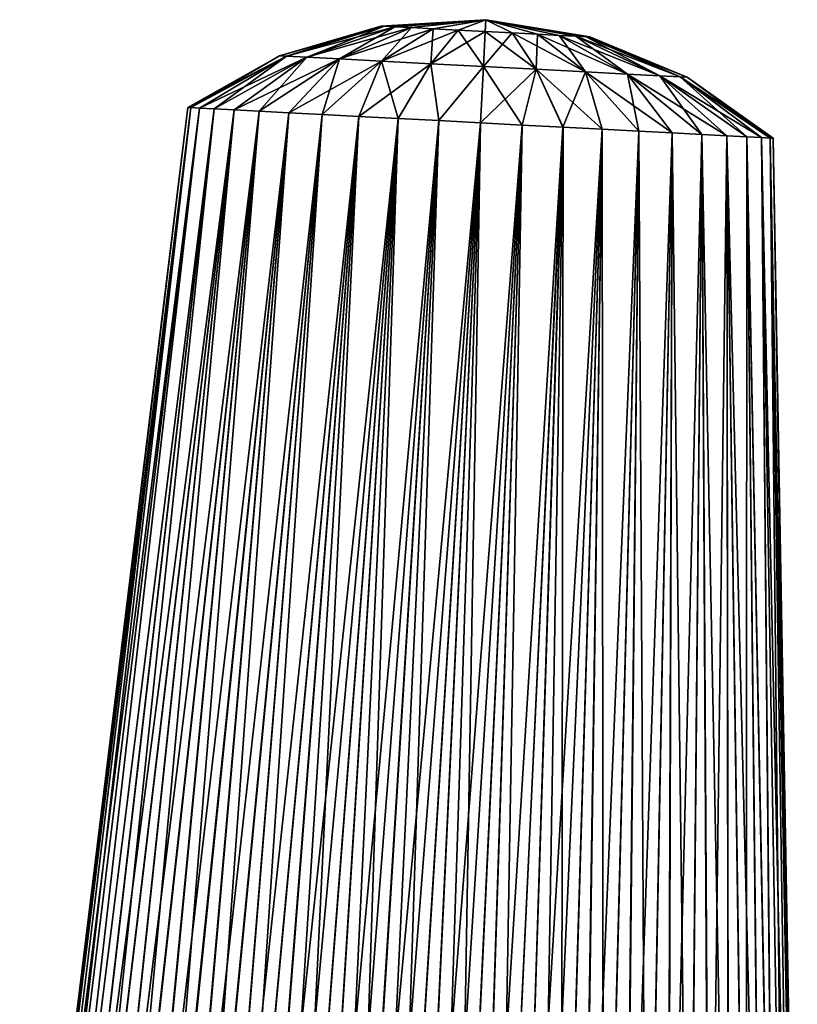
# Model space of a CAD drawing. Header units: millimetres. Extents: x -68 to 68, y -375 to 321.
# Tile 20 of 48: x -55 to -43, y 87 to 103. Entities that reach past the tile are written whole.
import ezdxf

# ---------------------------------------------------------------- set-up
doc = ezdxf.new("R2010")
doc.units = ezdxf.units.MM
doc.header["$LTSCALE"] = 33.374815
for name, color, linetype in [('37', 7, 'CONTINUOUS'), ('38', 7, 'CONTINUOUS'), ('39', 7, 'CONTINUOUS'), ('40', 7, 'CONTINUOUS')]:
    doc.layers.add(name, color=color, linetype=linetype)

msp = doc.modelspace()

# ---------------------------------------------------------------- linework, layer by layer
at = {"layer": '37', "color": 7, "linetype": 'CONTINUOUS', "true_color": 0x999999}
for points in [[(-49.5, 102.443), (-49.443, 102.44, -0.434), (-51.122, 101.966), (-49.5, 102.443)], [(-51.122, 101.966), (-49.443, 102.44, -0.434), (-51.011, 101.96, -0.847), (-51.122, 101.966)], [(-49.443, 102.44, -0.434), (-49.276, 102.431, -0.839), (-51.011, 101.96, -0.847), (-49.443, 102.44, -0.434)], [(-51.011, 101.96, -0.847), (-49.276, 102.431, -0.839), (-50.685, 101.943, -1.636), (-51.011, 101.96, -0.847)], [(-49.276, 102.431, -0.839), (-49.009, 102.418, -1.186), (-50.685, 101.943, -1.636), (-49.276, 102.431, -0.839)], [(-50.685, 101.943, -1.636), (-49.009, 102.418, -1.186), (-50.165, 101.916, -2.314), (-50.685, 101.943, -1.636)], [(-49.009, 102.418, -1.186), (-48.663, 102.399, -1.452), (-50.165, 101.916, -2.314), (-49.009, 102.418, -1.186)], [(-49.5, 102.443), (-47.815, 102.545), (-49.443, 102.44, -0.434), (-49.5, 102.443)], [(-49.443, 102.44, -0.434), (-47.815, 102.545), (-49.276, 102.431, -0.839), (-49.443, 102.44, -0.434)], [(-49.276, 102.431, -0.839), (-47.815, 102.545), (-49.009, 102.418, -1.186), (-49.276, 102.431, -0.839)], [(-49.009, 102.418, -1.186), (-47.815, 102.545), (-48.663, 102.399, -1.452), (-49.009, 102.418, -1.186)], [(-48.663, 102.399, -1.452), (-47.815, 102.545), (-48.259, 102.378, -1.62), (-48.663, 102.399, -1.452)], [(-48.259, 102.378, -1.62), (-47.815, 102.545), (-47.825, 102.355, -1.677), (-48.259, 102.378, -1.62)], [(-47.825, 102.355, -1.677), (-47.815, 102.545), (-47.392, 102.333, -1.62), (-47.825, 102.355, -1.677)], [(-47.392, 102.333, -1.62), (-47.815, 102.545), (-46.988, 102.312, -1.452), (-47.392, 102.333, -1.62)], [(-46.988, 102.312, -1.452), (-47.815, 102.545), (-46.641, 102.293, -1.186), (-46.988, 102.312, -1.452)], [(-46.641, 102.293, -1.186), (-47.815, 102.545), (-46.375, 102.279, -0.839), (-46.641, 102.293, -1.186)], [(-46.375, 102.279, -0.839), (-47.815, 102.545), (-46.207, 102.271, -0.434), (-46.375, 102.279, -0.839)], [(-46.207, 102.271, -0.434), (-47.815, 102.545), (-46.15, 102.268), (-46.207, 102.271, -0.434)], [(-50.165, 101.916, -2.314), (-48.663, 102.399, -1.452), (-49.489, 101.88, -2.834), (-50.165, 101.916, -2.314)], [(-48.663, 102.399, -1.452), (-48.259, 102.378, -1.62), (-49.489, 101.88, -2.834), (-48.663, 102.399, -1.452)], [(-49.489, 101.88, -2.834), (-48.259, 102.378, -1.62), (-48.7, 101.839, -3.161), (-49.489, 101.88, -2.834)], [(-48.259, 102.378, -1.62), (-47.825, 102.355, -1.677), (-48.7, 101.839, -3.161), (-48.259, 102.378, -1.62)], [(-48.7, 101.839, -3.161), (-47.825, 102.355, -1.677), (-47.855, 101.795, -3.272), (-48.7, 101.839, -3.161)], [(-47.825, 102.355, -1.677), (-47.392, 102.333, -1.62), (-47.855, 101.795, -3.272), (-47.825, 102.355, -1.677)], [(-47.855, 101.795, -3.272), (-47.392, 102.333, -1.62), (-47.009, 101.75, -3.161), (-47.855, 101.795, -3.272)], [(-47.392, 102.333, -1.62), (-46.988, 102.312, -1.452), (-47.009, 101.75, -3.161), (-47.392, 102.333, -1.62)], [(-47.009, 101.75, -3.161), (-46.988, 102.312, -1.452), (-46.221, 101.709, -2.834), (-47.009, 101.75, -3.161)], [(-46.988, 102.312, -1.452), (-46.641, 102.293, -1.186), (-46.221, 101.709, -2.834), (-46.988, 102.312, -1.452)], [(-46.641, 102.293, -1.186), (-46.375, 102.279, -0.839), (-45.544, 101.673, -2.314), (-46.641, 102.293, -1.186)], [(-46.221, 101.709, -2.834), (-46.641, 102.293, -1.186), (-45.544, 101.673, -2.314), (-46.221, 101.709, -2.834)], [(-46.375, 102.279, -0.839), (-46.207, 102.271, -0.434), (-45.024, 101.646, -1.636), (-46.375, 102.279, -0.839)], [(-45.544, 101.673, -2.314), (-46.375, 102.279, -0.839), (-45.024, 101.646, -1.636), (-45.544, 101.673, -2.314)], [(-46.207, 102.271, -0.434), (-46.15, 102.268), (-44.698, 101.629, -0.847), (-46.207, 102.271, -0.434)], [(-45.024, 101.646, -1.636), (-46.207, 102.271, -0.434), (-44.698, 101.629, -0.847), (-45.024, 101.646, -1.636)], [(-44.698, 101.629, -0.847), (-46.15, 102.268), (-44.587, 101.623), (-44.698, 101.629, -0.847)], [(-51.122, 101.966), (-51.011, 101.96, -0.847), (-52.595, 101.138), (-51.122, 101.966)], [(-52.595, 101.138), (-51.011, 101.96, -0.847), (-52.548, 101.136, -0.669), (-52.595, 101.138)], [(-52.548, 101.136, -0.669), (-51.011, 101.96, -0.847), (-52.405, 101.128, -1.324), (-52.548, 101.136, -0.669)], [(-51.011, 101.96, -0.847), (-50.685, 101.943, -1.636), (-52.405, 101.128, -1.324), (-51.011, 101.96, -0.847)], [(-52.405, 101.128, -1.324), (-50.685, 101.943, -1.636), (-52.171, 101.116, -1.952), (-52.405, 101.128, -1.324)], [(-52.171, 101.116, -1.952), (-50.685, 101.943, -1.636), (-51.85, 101.099, -2.541), (-52.171, 101.116, -1.952)], [(-50.685, 101.943, -1.636), (-50.165, 101.916, -2.314), (-51.85, 101.099, -2.541), (-50.685, 101.943, -1.636)], [(-51.85, 101.099, -2.541), (-50.165, 101.916, -2.314), (-51.449, 101.078, -3.078), (-51.85, 101.099, -2.541)], [(-51.449, 101.078, -3.078), (-50.165, 101.916, -2.314), (-50.975, 101.053, -3.552), (-51.449, 101.078, -3.078)], [(-50.165, 101.916, -2.314), (-49.489, 101.88, -2.834), (-50.975, 101.053, -3.552), (-50.165, 101.916, -2.314)], [(-50.975, 101.053, -3.552), (-49.489, 101.88, -2.834), (-50.439, 101.025, -3.954), (-50.975, 101.053, -3.552)], [(-50.439, 101.025, -3.954), (-49.489, 101.88, -2.834), (-49.852, 100.994, -4.275), (-50.439, 101.025, -3.954)], [(-49.489, 101.88, -2.834), (-48.7, 101.839, -3.161), (-49.852, 100.994, -4.275), (-49.489, 101.88, -2.834)], [(-49.852, 100.994, -4.275), (-48.7, 101.839, -3.161), (-49.224, 100.961, -4.51), (-49.852, 100.994, -4.275)], [(-49.224, 100.961, -4.51), (-48.7, 101.839, -3.161), (-48.57, 100.927, -4.652), (-49.224, 100.961, -4.51)], [(-48.7, 101.839, -3.161), (-47.855, 101.795, -3.272), (-48.57, 100.927, -4.652), (-48.7, 101.839, -3.161)], [(-48.57, 100.927, -4.652), (-47.855, 101.795, -3.272), (-47.902, 100.892, -4.7), (-48.57, 100.927, -4.652)], [(-47.855, 101.795, -3.272), (-47.009, 101.75, -3.161), (-47.902, 100.892, -4.7), (-47.855, 101.795, -3.272)], [(-47.902, 100.892, -4.7), (-47.009, 101.75, -3.161), (-47.234, 100.857, -4.652), (-47.902, 100.892, -4.7)], [(-47.234, 100.857, -4.652), (-47.009, 101.75, -3.161), (-46.58, 100.823, -4.51), (-47.234, 100.857, -4.652)], [(-47.009, 101.75, -3.161), (-46.221, 101.709, -2.834), (-46.58, 100.823, -4.51), (-47.009, 101.75, -3.161)], [(-46.58, 100.823, -4.51), (-46.221, 101.709, -2.834), (-45.952, 100.79, -4.275), (-46.58, 100.823, -4.51)], [(-46.221, 101.709, -2.834), (-45.544, 101.673, -2.314), (-45.364, 100.759, -3.954), (-46.221, 101.709, -2.834)], [(-45.952, 100.79, -4.275), (-46.221, 101.709, -2.834), (-45.364, 100.759, -3.954), (-45.952, 100.79, -4.275)], [(-45.544, 101.673, -2.314), (-45.024, 101.646, -1.636), (-44.355, 100.706, -3.078), (-45.544, 101.673, -2.314)], [(-45.364, 100.759, -3.954), (-45.544, 101.673, -2.314), (-44.828, 100.731, -3.552), (-45.364, 100.759, -3.954)], [(-44.828, 100.731, -3.552), (-45.544, 101.673, -2.314), (-44.355, 100.706, -3.078), (-44.828, 100.731, -3.552)], [(-45.024, 101.646, -1.636), (-44.698, 101.629, -0.847), (-43.632, 100.668, -1.952), (-45.024, 101.646, -1.636)], [(-44.355, 100.706, -3.078), (-45.024, 101.646, -1.636), (-43.953, 100.685, -2.541), (-44.355, 100.706, -3.078)], [(-43.953, 100.685, -2.541), (-45.024, 101.646, -1.636), (-43.632, 100.668, -1.952), (-43.953, 100.685, -2.541)], [(-44.698, 101.629, -0.847), (-44.587, 101.623), (-43.256, 100.649, -0.669), (-44.698, 101.629, -0.847)], [(-43.632, 100.668, -1.952), (-44.698, 101.629, -0.847), (-43.398, 100.656, -1.324), (-43.632, 100.668, -1.952)], [(-43.398, 100.656, -1.324), (-44.698, 101.629, -0.847), (-43.256, 100.649, -0.669), (-43.398, 100.656, -1.324)], [(-43.256, 100.649, -0.669), (-44.587, 101.623), (-43.208, 100.646), (-43.256, 100.649, -0.669)]]:
    msp.add_3dface(points, dxfattribs=at)
at = {"layer": '38', "color": 7, "linetype": 'CONTINUOUS', "true_color": 0x999999}
for points in [[(-52.595, 101.138), (-52.548, 101.136, -0.669), (-55.29, 79.194), (-52.595, 101.138)], [(-55.29, 79.194), (-52.548, 101.136, -0.669), (-55.267, 79.192, -0.538), (-55.29, 79.194)], [(-55.267, 79.192, -0.538), (-52.548, 101.136, -0.669), (-55.197, 79.189, -1.072), (-55.267, 79.192, -0.538)], [(-52.548, 101.136, -0.669), (-52.405, 101.128, -1.324), (-55.197, 79.189, -1.072), (-52.548, 101.136, -0.669)], [(-55.197, 79.189, -1.072), (-52.405, 101.128, -1.324), (-55.082, 79.183, -1.599), (-55.197, 79.189, -1.072)], [(-55.082, 79.183, -1.599), (-52.405, 101.128, -1.324), (-54.922, 79.174, -2.114), (-55.082, 79.183, -1.599)], [(-52.405, 101.128, -1.324), (-52.171, 101.116, -1.952), (-54.922, 79.174, -2.114), (-52.405, 101.128, -1.324)], [(-54.922, 79.174, -2.114), (-52.171, 101.116, -1.952), (-54.718, 79.164, -2.612), (-54.922, 79.174, -2.114)], [(-52.171, 101.116, -1.952), (-51.85, 101.099, -2.541), (-54.718, 79.164, -2.612), (-52.171, 101.116, -1.952)], [(-54.718, 79.164, -2.612), (-51.85, 101.099, -2.541), (-54.471, 79.151, -3.093), (-54.718, 79.164, -2.612)], [(-54.471, 79.151, -3.093), (-51.85, 101.099, -2.541), (-54.188, 79.136, -3.544), (-54.471, 79.151, -3.093)], [(-51.85, 101.099, -2.541), (-51.449, 101.078, -3.078), (-54.188, 79.136, -3.544), (-51.85, 101.099, -2.541)], [(-54.188, 79.136, -3.544), (-51.449, 101.078, -3.078), (-53.881, 79.12, -3.953), (-54.188, 79.136, -3.544)], [(-53.881, 79.12, -3.953), (-51.449, 101.078, -3.078), (-53.558, 79.103, -4.318), (-53.881, 79.12, -3.953)], [(-51.449, 101.078, -3.078), (-50.975, 101.053, -3.552), (-53.558, 79.103, -4.318), (-51.449, 101.078, -3.078)], [(-53.558, 79.103, -4.318), (-50.975, 101.053, -3.552), (-53.226, 79.085, -4.64), (-53.558, 79.103, -4.318)], [(-53.226, 79.085, -4.64), (-50.975, 101.053, -3.552), (-52.891, 79.068, -4.921), (-53.226, 79.085, -4.64)], [(-50.975, 101.053, -3.552), (-50.439, 101.025, -3.954), (-52.891, 79.068, -4.921), (-50.975, 101.053, -3.552)], [(-52.891, 79.068, -4.921), (-50.439, 101.025, -3.954), (-52.557, 79.05, -5.165), (-52.891, 79.068, -4.921)], [(-52.557, 79.05, -5.165), (-50.439, 101.025, -3.954), (-52.225, 79.033, -5.376), (-52.557, 79.05, -5.165)], [(-50.439, 101.025, -3.954), (-49.852, 100.994, -4.275), (-52.225, 79.033, -5.376), (-50.439, 101.025, -3.954)], [(-52.225, 79.033, -5.376), (-49.852, 100.994, -4.275), (-51.897, 79.016, -5.557), (-52.225, 79.033, -5.376)], [(-51.897, 79.016, -5.557), (-49.852, 100.994, -4.275), (-51.57, 78.999, -5.712), (-51.897, 79.016, -5.557)], [(-49.852, 100.994, -4.275), (-49.224, 100.961, -4.51), (-51.57, 78.999, -5.712), (-49.852, 100.994, -4.275)], [(-51.57, 78.999, -5.712), (-49.224, 100.961, -4.51), (-51.245, 78.982, -5.845), (-51.57, 78.999, -5.712)], [(-51.245, 78.982, -5.845), (-49.224, 100.961, -4.51), (-50.92, 78.965, -5.957), (-51.245, 78.982, -5.845)], [(-50.92, 78.965, -5.957), (-49.224, 100.961, -4.51), (-50.594, 78.947, -6.049), (-50.92, 78.965, -5.957)], [(-49.224, 100.961, -4.51), (-48.57, 100.927, -4.652), (-50.594, 78.947, -6.049), (-49.224, 100.961, -4.51)], [(-50.594, 78.947, -6.049), (-48.57, 100.927, -4.652), (-50.267, 78.93, -6.123), (-50.594, 78.947, -6.049)], [(-50.267, 78.93, -6.123), (-48.57, 100.927, -4.652), (-49.938, 78.913, -6.18), (-50.267, 78.93, -6.123)], [(-48.57, 100.927, -4.652), (-47.902, 100.892, -4.7), (-49.938, 78.913, -6.18), (-48.57, 100.927, -4.652)], [(-49.938, 78.913, -6.18), (-47.902, 100.892, -4.7), (-49.607, 78.896, -6.218), (-49.938, 78.913, -6.18)], [(-49.607, 78.896, -6.218), (-47.902, 100.892, -4.7), (-49.274, 78.878, -6.238), (-49.607, 78.896, -6.218)], [(-49.274, 78.878, -6.238), (-47.902, 100.892, -4.7), (-48.942, 78.861, -6.241), (-49.274, 78.878, -6.238)], [(-47.902, 100.892, -4.7), (-47.234, 100.857, -4.652), (-48.942, 78.861, -6.241), (-47.902, 100.892, -4.7)], [(-48.942, 78.861, -6.241), (-47.234, 100.857, -4.652), (-48.609, 78.843, -6.226), (-48.942, 78.861, -6.241)], [(-48.609, 78.843, -6.226), (-47.234, 100.857, -4.652), (-48.277, 78.826, -6.193), (-48.609, 78.843, -6.226)], [(-48.277, 78.826, -6.193), (-47.234, 100.857, -4.652), (-47.945, 78.809, -6.142), (-48.277, 78.826, -6.193)], [(-47.234, 100.857, -4.652), (-46.58, 100.823, -4.51), (-47.945, 78.809, -6.142), (-47.234, 100.857, -4.652)], [(-47.945, 78.809, -6.142), (-46.58, 100.823, -4.51), (-47.613, 78.791, -6.073), (-47.945, 78.809, -6.142)], [(-47.613, 78.791, -6.073), (-46.58, 100.823, -4.51), (-47.281, 78.774, -5.984), (-47.613, 78.791, -6.073)], [(-46.58, 100.823, -4.51), (-45.952, 100.79, -4.275), (-47.281, 78.774, -5.984), (-46.58, 100.823, -4.51)], [(-47.281, 78.774, -5.984), (-45.952, 100.79, -4.275), (-46.947, 78.756, -5.874), (-47.281, 78.774, -5.984)], [(-46.947, 78.756, -5.874), (-45.952, 100.79, -4.275), (-46.612, 78.739, -5.742), (-46.947, 78.756, -5.874)], [(-46.612, 78.739, -5.742), (-45.952, 100.79, -4.275), (-46.275, 78.721, -5.586), (-46.612, 78.739, -5.742)], [(-45.952, 100.79, -4.275), (-45.364, 100.759, -3.954), (-46.275, 78.721, -5.586), (-45.952, 100.79, -4.275)], [(-46.275, 78.721, -5.586), (-45.364, 100.759, -3.954), (-45.935, 78.703, -5.404), (-46.275, 78.721, -5.586)], [(-45.935, 78.703, -5.404), (-45.364, 100.759, -3.954), (-45.592, 78.685, -5.19), (-45.935, 78.703, -5.404)], [(-45.364, 100.759, -3.954), (-44.828, 100.731, -3.552), (-45.592, 78.685, -5.19), (-45.364, 100.759, -3.954)], [(-45.592, 78.685, -5.19), (-44.828, 100.731, -3.552), (-45.246, 78.667, -4.941), (-45.592, 78.685, -5.19)], [(-45.246, 78.667, -4.941), (-44.828, 100.731, -3.552), (-44.902, 78.649, -4.654), (-45.246, 78.667, -4.941)], [(-44.828, 100.731, -3.552), (-44.355, 100.706, -3.078), (-44.902, 78.649, -4.654), (-44.828, 100.731, -3.552)], [(-44.902, 78.649, -4.654), (-44.355, 100.706, -3.078), (-44.563, 78.631, -4.327), (-44.902, 78.649, -4.654)], [(-44.563, 78.631, -4.327), (-44.355, 100.706, -3.078), (-44.235, 78.614, -3.957), (-44.563, 78.631, -4.327)], [(-44.355, 100.706, -3.078), (-43.953, 100.685, -2.541), (-44.235, 78.614, -3.957), (-44.355, 100.706, -3.078)], [(-44.235, 78.614, -3.957), (-43.953, 100.685, -2.541), (-43.925, 78.598, -3.544), (-44.235, 78.614, -3.957)], [(-43.953, 100.685, -2.541), (-43.632, 100.668, -1.952), (-43.641, 78.583, -3.092), (-43.953, 100.685, -2.541)], [(-43.925, 78.598, -3.544), (-43.953, 100.685, -2.541), (-43.641, 78.583, -3.092), (-43.925, 78.598, -3.544)], [(-43.641, 78.583, -3.092), (-43.632, 100.668, -1.952), (-43.395, 78.57, -2.612), (-43.641, 78.583, -3.092)], [(-43.632, 100.668, -1.952), (-43.398, 100.656, -1.324), (-43.191, 78.559, -2.114), (-43.632, 100.668, -1.952)], [(-43.395, 78.57, -2.612), (-43.632, 100.668, -1.952), (-43.191, 78.559, -2.114), (-43.395, 78.57, -2.612)], [(-43.398, 100.656, -1.324), (-43.256, 100.649, -0.669), (-43.03, 78.551, -1.599), (-43.398, 100.656, -1.324)], [(-43.191, 78.559, -2.114), (-43.398, 100.656, -1.324), (-43.03, 78.551, -1.599), (-43.191, 78.559, -2.114)], [(-43.256, 100.649, -0.669), (-43.208, 100.646), (-42.846, 78.541, -0.538), (-43.256, 100.649, -0.669)], [(-43.03, 78.551, -1.599), (-43.256, 100.649, -0.669), (-42.915, 78.545, -1.073), (-43.03, 78.551, -1.599)], [(-42.915, 78.545, -1.073), (-43.256, 100.649, -0.669), (-42.846, 78.541, -0.538), (-42.915, 78.545, -1.073)], [(-43.208, 100.646), (-42.822, 78.54), (-42.846, 78.541, -0.538), (-43.208, 100.646)]]:
    msp.add_3dface(points, dxfattribs=at)
at = {"layer": '39', "color": 7, "linetype": 'CONTINUOUS', "true_color": 0x999999}
for points in [[(-49.5, 102.443), (-51.122, 101.966), (-51.011, 101.96, 0.847), (-49.5, 102.443)], [(-49.443, 102.44, 0.434), (-49.5, 102.443), (-51.011, 101.96, 0.847), (-49.443, 102.44, 0.434)], [(-49.443, 102.44, 0.434), (-51.011, 101.96, 0.847), (-50.685, 101.943, 1.636), (-49.443, 102.44, 0.434)], [(-49.276, 102.431, 0.839), (-49.443, 102.44, 0.434), (-50.685, 101.943, 1.636), (-49.276, 102.431, 0.839)], [(-49.276, 102.431, 0.839), (-50.685, 101.943, 1.636), (-50.165, 101.916, 2.314), (-49.276, 102.431, 0.839)], [(-49.009, 102.418, 1.186), (-49.276, 102.431, 0.839), (-50.165, 101.916, 2.314), (-49.009, 102.418, 1.186)], [(-49.009, 102.418, 1.186), (-50.165, 101.916, 2.314), (-49.489, 101.88, 2.834), (-49.009, 102.418, 1.186)], [(-47.815, 102.545), (-49.5, 102.443), (-49.443, 102.44, 0.434), (-47.815, 102.545)], [(-48.663, 102.399, 1.452), (-49.009, 102.418, 1.186), (-49.489, 101.88, 2.834), (-48.663, 102.399, 1.452)], [(-49.276, 102.431, 0.839), (-47.815, 102.545), (-49.443, 102.44, 0.434), (-49.276, 102.431, 0.839)], [(-49.009, 102.418, 1.186), (-47.815, 102.545), (-49.276, 102.431, 0.839), (-49.009, 102.418, 1.186)], [(-48.663, 102.399, 1.452), (-47.815, 102.545), (-49.009, 102.418, 1.186), (-48.663, 102.399, 1.452)], [(-48.259, 102.378, 1.62), (-47.815, 102.545), (-48.663, 102.399, 1.452), (-48.259, 102.378, 1.62)], [(-47.825, 102.355, 1.677), (-47.815, 102.545), (-48.259, 102.378, 1.62), (-47.825, 102.355, 1.677)], [(-47.392, 102.333, 1.62), (-47.815, 102.545), (-47.825, 102.355, 1.677), (-47.392, 102.333, 1.62)], [(-46.15, 102.268), (-47.815, 102.545), (-46.207, 102.271, 0.434), (-46.15, 102.268)], [(-46.207, 102.271, 0.434), (-47.815, 102.545), (-46.375, 102.279, 0.839), (-46.207, 102.271, 0.434)], [(-46.375, 102.279, 0.839), (-47.815, 102.545), (-46.641, 102.293, 1.186), (-46.375, 102.279, 0.839)], [(-46.641, 102.293, 1.186), (-47.815, 102.545), (-46.988, 102.312, 1.452), (-46.641, 102.293, 1.186)], [(-46.988, 102.312, 1.452), (-47.815, 102.545), (-47.392, 102.333, 1.62), (-46.988, 102.312, 1.452)], [(-48.663, 102.399, 1.452), (-49.489, 101.88, 2.834), (-48.7, 101.839, 3.161), (-48.663, 102.399, 1.452)], [(-48.259, 102.378, 1.62), (-48.663, 102.399, 1.452), (-48.7, 101.839, 3.161), (-48.259, 102.378, 1.62)], [(-48.259, 102.378, 1.62), (-48.7, 101.839, 3.161), (-47.855, 101.795, 3.272), (-48.259, 102.378, 1.62)], [(-47.825, 102.355, 1.677), (-48.259, 102.378, 1.62), (-47.855, 101.795, 3.272), (-47.825, 102.355, 1.677)], [(-47.825, 102.355, 1.677), (-47.855, 101.795, 3.272), (-47.009, 101.75, 3.161), (-47.825, 102.355, 1.677)], [(-47.392, 102.333, 1.62), (-47.825, 102.355, 1.677), (-47.009, 101.75, 3.161), (-47.392, 102.333, 1.62)], [(-46.988, 102.312, 1.452), (-47.392, 102.333, 1.62), (-46.221, 101.709, 2.834), (-46.988, 102.312, 1.452)], [(-47.392, 102.333, 1.62), (-47.009, 101.75, 3.161), (-46.221, 101.709, 2.834), (-47.392, 102.333, 1.62)], [(-46.641, 102.293, 1.186), (-46.988, 102.312, 1.452), (-45.544, 101.673, 2.314), (-46.641, 102.293, 1.186)], [(-46.988, 102.312, 1.452), (-46.221, 101.709, 2.834), (-45.544, 101.673, 2.314), (-46.988, 102.312, 1.452)], [(-46.375, 102.279, 0.839), (-46.641, 102.293, 1.186), (-45.024, 101.646, 1.636), (-46.375, 102.279, 0.839)], [(-46.641, 102.293, 1.186), (-45.544, 101.673, 2.314), (-45.024, 101.646, 1.636), (-46.641, 102.293, 1.186)], [(-46.207, 102.271, 0.434), (-46.375, 102.279, 0.839), (-44.698, 101.629, 0.847), (-46.207, 102.271, 0.434)], [(-46.375, 102.279, 0.839), (-45.024, 101.646, 1.636), (-44.698, 101.629, 0.847), (-46.375, 102.279, 0.839)], [(-44.587, 101.623), (-46.15, 102.268), (-46.207, 102.271, 0.434), (-44.587, 101.623)], [(-44.587, 101.623), (-46.207, 102.271, 0.434), (-44.698, 101.629, 0.847), (-44.587, 101.623)], [(-51.122, 101.966), (-52.595, 101.138), (-52.548, 101.136, 0.669), (-51.122, 101.966)], [(-51.122, 101.966), (-52.548, 101.136, 0.669), (-51.011, 101.96, 0.847), (-51.122, 101.966)], [(-52.548, 101.136, 0.669), (-52.405, 101.128, 1.324), (-51.011, 101.96, 0.847), (-52.548, 101.136, 0.669)], [(-52.405, 101.128, 1.324), (-52.171, 101.116, 1.952), (-51.011, 101.96, 0.847), (-52.405, 101.128, 1.324)], [(-51.011, 101.96, 0.847), (-52.171, 101.116, 1.952), (-50.685, 101.943, 1.636), (-51.011, 101.96, 0.847)], [(-52.171, 101.116, 1.952), (-51.85, 101.099, 2.541), (-50.685, 101.943, 1.636), (-52.171, 101.116, 1.952)], [(-51.85, 101.099, 2.541), (-51.449, 101.078, 3.078), (-50.685, 101.943, 1.636), (-51.85, 101.099, 2.541)], [(-50.685, 101.943, 1.636), (-51.449, 101.078, 3.078), (-50.165, 101.916, 2.314), (-50.685, 101.943, 1.636)], [(-51.449, 101.078, 3.078), (-50.976, 101.053, 3.552), (-50.165, 101.916, 2.314), (-51.449, 101.078, 3.078)], [(-50.976, 101.053, 3.552), (-50.439, 101.025, 3.954), (-50.165, 101.916, 2.314), (-50.976, 101.053, 3.552)], [(-50.165, 101.916, 2.314), (-50.439, 101.025, 3.954), (-49.489, 101.88, 2.834), (-50.165, 101.916, 2.314)], [(-50.439, 101.025, 3.954), (-49.852, 100.994, 4.275), (-49.489, 101.88, 2.834), (-50.439, 101.025, 3.954)], [(-49.852, 100.994, 4.275), (-49.224, 100.961, 4.51), (-49.489, 101.88, 2.834), (-49.852, 100.994, 4.275)], [(-49.489, 101.88, 2.834), (-49.224, 100.961, 4.51), (-48.7, 101.839, 3.161), (-49.489, 101.88, 2.834)], [(-49.224, 100.961, 4.51), (-48.569, 100.927, 4.652), (-48.7, 101.839, 3.161), (-49.224, 100.961, 4.51)], [(-48.7, 101.839, 3.161), (-48.569, 100.927, 4.652), (-47.855, 101.795, 3.272), (-48.7, 101.839, 3.161)], [(-48.569, 100.927, 4.652), (-47.901, 100.892, 4.7), (-47.855, 101.795, 3.272), (-48.569, 100.927, 4.652)], [(-47.901, 100.892, 4.7), (-47.233, 100.857, 4.652), (-47.855, 101.795, 3.272), (-47.901, 100.892, 4.7)], [(-47.855, 101.795, 3.272), (-47.233, 100.857, 4.652), (-47.009, 101.75, 3.161), (-47.855, 101.795, 3.272)], [(-47.233, 100.857, 4.652), (-46.579, 100.823, 4.509), (-47.009, 101.75, 3.161), (-47.233, 100.857, 4.652)], [(-46.579, 100.823, 4.509), (-45.951, 100.79, 4.275), (-47.009, 101.75, 3.161), (-46.579, 100.823, 4.509)], [(-47.009, 101.75, 3.161), (-45.951, 100.79, 4.275), (-46.221, 101.709, 2.834), (-47.009, 101.75, 3.161)], [(-45.364, 100.759, 3.953), (-44.828, 100.731, 3.552), (-46.221, 101.709, 2.834), (-45.364, 100.759, 3.953)], [(-46.221, 101.709, 2.834), (-44.828, 100.731, 3.552), (-45.544, 101.673, 2.314), (-46.221, 101.709, 2.834)], [(-45.951, 100.79, 4.275), (-45.364, 100.759, 3.953), (-46.221, 101.709, 2.834), (-45.951, 100.79, 4.275)], [(-44.354, 100.706, 3.077), (-43.953, 100.685, 2.54), (-45.544, 101.673, 2.314), (-44.354, 100.706, 3.077)], [(-45.544, 101.673, 2.314), (-43.953, 100.685, 2.54), (-45.024, 101.646, 1.636), (-45.544, 101.673, 2.314)], [(-44.828, 100.731, 3.552), (-44.354, 100.706, 3.077), (-45.544, 101.673, 2.314), (-44.828, 100.731, 3.552)], [(-43.632, 100.668, 1.952), (-43.398, 100.656, 1.324), (-45.024, 101.646, 1.636), (-43.632, 100.668, 1.952)], [(-45.024, 101.646, 1.636), (-43.398, 100.656, 1.324), (-44.698, 101.629, 0.847), (-45.024, 101.646, 1.636)], [(-43.953, 100.685, 2.54), (-43.632, 100.668, 1.952), (-45.024, 101.646, 1.636), (-43.953, 100.685, 2.54)], [(-43.208, 100.646), (-44.587, 101.623), (-44.698, 101.629, 0.847), (-43.208, 100.646)], [(-43.256, 100.649, 0.669), (-43.208, 100.646), (-44.698, 101.629, 0.847), (-43.256, 100.649, 0.669)], [(-43.398, 100.656, 1.324), (-43.256, 100.649, 0.669), (-44.698, 101.629, 0.847), (-43.398, 100.656, 1.324)]]:
    msp.add_3dface(points, dxfattribs=at)
at = {"layer": '40', "color": 7, "linetype": 'CONTINUOUS', "true_color": 0x999999}
for points in [[(-52.595, 101.138), (-55.29, 79.194), (-55.267, 79.192, 0.538), (-52.595, 101.138)], [(-52.548, 101.136, 0.669), (-52.595, 101.138), (-55.267, 79.192, 0.538), (-52.548, 101.136, 0.669)], [(-55.197, 79.189, 1.071), (-52.548, 101.136, 0.669), (-55.267, 79.192, 0.538), (-55.197, 79.189, 1.071)], [(-55.082, 79.183, 1.597), (-52.548, 101.136, 0.669), (-55.197, 79.189, 1.071), (-55.082, 79.183, 1.597)], [(-52.405, 101.128, 1.324), (-52.548, 101.136, 0.669), (-55.082, 79.183, 1.597), (-52.405, 101.128, 1.324)], [(-54.922, 79.174, 2.111), (-52.405, 101.128, 1.324), (-55.082, 79.183, 1.597), (-54.922, 79.174, 2.111)], [(-52.171, 101.116, 1.952), (-52.405, 101.128, 1.324), (-54.922, 79.174, 2.111), (-52.171, 101.116, 1.952)], [(-54.719, 79.164, 2.61), (-52.171, 101.116, 1.952), (-54.922, 79.174, 2.111), (-54.719, 79.164, 2.61)], [(-54.474, 79.151, 3.088), (-52.171, 101.116, 1.952), (-54.719, 79.164, 2.61), (-54.474, 79.151, 3.088)], [(-51.85, 101.099, 2.541), (-52.171, 101.116, 1.952), (-54.474, 79.151, 3.088), (-51.85, 101.099, 2.541)], [(-54.194, 79.136, 3.535), (-51.85, 101.099, 2.541), (-54.474, 79.151, 3.088), (-54.194, 79.136, 3.535)], [(-53.89, 79.12, 3.942), (-51.85, 101.099, 2.541), (-54.194, 79.136, 3.535), (-53.89, 79.12, 3.942)], [(-51.449, 101.078, 3.078), (-51.85, 101.099, 2.541), (-53.89, 79.12, 3.942), (-51.449, 101.078, 3.078)], [(-53.569, 79.103, 4.306), (-51.449, 101.078, 3.078), (-53.89, 79.12, 3.942), (-53.569, 79.103, 4.306)], [(-53.238, 79.086, 4.629), (-51.449, 101.078, 3.078), (-53.569, 79.103, 4.306), (-53.238, 79.086, 4.629)], [(-50.976, 101.053, 3.552), (-51.449, 101.078, 3.078), (-53.238, 79.086, 4.629), (-50.976, 101.053, 3.552)], [(-52.902, 79.068, 4.913), (-50.976, 101.053, 3.552), (-53.238, 79.086, 4.629), (-52.902, 79.068, 4.913)], [(-52.565, 79.051, 5.159), (-50.976, 101.053, 3.552), (-52.902, 79.068, 4.913), (-52.565, 79.051, 5.159)], [(-50.439, 101.025, 3.954), (-50.976, 101.053, 3.552), (-52.565, 79.051, 5.159), (-50.439, 101.025, 3.954)], [(-52.232, 79.033, 5.372), (-50.439, 101.025, 3.954), (-52.565, 79.051, 5.159), (-52.232, 79.033, 5.372)], [(-51.903, 79.016, 5.553), (-50.439, 101.025, 3.954), (-52.232, 79.033, 5.372), (-51.903, 79.016, 5.553)], [(-49.852, 100.994, 4.275), (-50.439, 101.025, 3.954), (-51.903, 79.016, 5.553), (-49.852, 100.994, 4.275)], [(-51.577, 78.999, 5.709), (-49.852, 100.994, 4.275), (-51.903, 79.016, 5.553), (-51.577, 78.999, 5.709)], [(-51.252, 78.982, 5.842), (-49.852, 100.994, 4.275), (-51.577, 78.999, 5.709), (-51.252, 78.982, 5.842)], [(-50.927, 78.965, 5.954), (-49.852, 100.994, 4.275), (-51.252, 78.982, 5.842), (-50.927, 78.965, 5.954)], [(-49.224, 100.961, 4.51), (-49.852, 100.994, 4.275), (-50.927, 78.965, 5.954), (-49.224, 100.961, 4.51)], [(-50.602, 78.948, 6.047), (-49.224, 100.961, 4.51), (-50.927, 78.965, 5.954), (-50.602, 78.948, 6.047)], [(-50.275, 78.931, 6.122), (-49.224, 100.961, 4.51), (-50.602, 78.948, 6.047), (-50.275, 78.931, 6.122)], [(-49.946, 78.913, 6.178), (-49.224, 100.961, 4.51), (-50.275, 78.931, 6.122), (-49.946, 78.913, 6.178)], [(-48.569, 100.927, 4.652), (-49.224, 100.961, 4.51), (-49.946, 78.913, 6.178), (-48.569, 100.927, 4.652)], [(-49.615, 78.896, 6.217), (-48.569, 100.927, 4.652), (-49.946, 78.913, 6.178), (-49.615, 78.896, 6.217)], [(-49.283, 78.879, 6.238), (-48.569, 100.927, 4.652), (-49.615, 78.896, 6.217), (-49.283, 78.879, 6.238)], [(-47.901, 100.892, 4.7), (-48.569, 100.927, 4.652), (-49.283, 78.879, 6.238), (-47.901, 100.892, 4.7)], [(-48.949, 78.861, 6.241), (-47.901, 100.892, 4.7), (-49.283, 78.879, 6.238), (-48.949, 78.861, 6.241)], [(-48.614, 78.844, 6.227), (-47.901, 100.892, 4.7), (-48.949, 78.861, 6.241), (-48.614, 78.844, 6.227)], [(-48.281, 78.826, 6.194), (-47.901, 100.892, 4.7), (-48.614, 78.844, 6.227), (-48.281, 78.826, 6.194)], [(-47.233, 100.857, 4.652), (-47.901, 100.892, 4.7), (-48.281, 78.826, 6.194), (-47.233, 100.857, 4.652)], [(-47.949, 78.809, 6.143), (-47.233, 100.857, 4.652), (-48.281, 78.826, 6.194), (-47.949, 78.809, 6.143)], [(-47.616, 78.791, 6.073), (-47.233, 100.857, 4.652), (-47.949, 78.809, 6.143), (-47.616, 78.791, 6.073)], [(-46.579, 100.823, 4.509), (-47.233, 100.857, 4.652), (-47.616, 78.791, 6.073), (-46.579, 100.823, 4.509)], [(-47.283, 78.774, 5.984), (-46.579, 100.823, 4.509), (-47.616, 78.791, 6.073), (-47.283, 78.774, 5.984)], [(-46.947, 78.756, 5.874), (-46.579, 100.823, 4.509), (-47.283, 78.774, 5.984), (-46.947, 78.756, 5.874)], [(-46.609, 78.739, 5.741), (-46.579, 100.823, 4.509), (-46.947, 78.756, 5.874), (-46.609, 78.739, 5.741)], [(-45.951, 100.79, 4.275), (-46.579, 100.823, 4.509), (-46.609, 78.739, 5.741), (-45.951, 100.79, 4.275)], [(-46.269, 78.721, 5.584), (-45.951, 100.79, 4.275), (-46.609, 78.739, 5.741), (-46.269, 78.721, 5.584)], [(-45.928, 78.703, 5.399), (-45.951, 100.79, 4.275), (-46.269, 78.721, 5.584), (-45.928, 78.703, 5.399)], [(-45.364, 100.759, 3.953), (-45.951, 100.79, 4.275), (-45.928, 78.703, 5.399), (-45.364, 100.759, 3.953)], [(-45.585, 78.685, 5.185), (-45.364, 100.759, 3.953), (-45.928, 78.703, 5.399), (-45.585, 78.685, 5.185)], [(-45.239, 78.667, 4.935), (-45.364, 100.759, 3.953), (-45.585, 78.685, 5.185), (-45.239, 78.667, 4.935)], [(-44.828, 100.731, 3.552), (-45.364, 100.759, 3.953), (-45.239, 78.667, 4.935), (-44.828, 100.731, 3.552)], [(-44.894, 78.649, 4.647), (-44.828, 100.731, 3.552), (-45.239, 78.667, 4.935), (-44.894, 78.649, 4.647)], [(-44.555, 78.631, 4.318), (-44.828, 100.731, 3.552), (-44.894, 78.649, 4.647), (-44.555, 78.631, 4.318)], [(-44.354, 100.706, 3.077), (-44.828, 100.731, 3.552), (-44.555, 78.631, 4.318), (-44.354, 100.706, 3.077)], [(-44.227, 78.614, 3.948), (-44.354, 100.706, 3.077), (-44.555, 78.631, 4.318), (-44.227, 78.614, 3.948)], [(-43.953, 100.685, 2.54), (-44.354, 100.706, 3.077), (-43.92, 78.598, 3.537), (-43.953, 100.685, 2.54)], [(-43.92, 78.598, 3.537), (-44.354, 100.706, 3.077), (-44.227, 78.614, 3.948), (-43.92, 78.598, 3.537)], [(-43.632, 100.668, 1.952), (-43.953, 100.685, 2.54), (-43.393, 78.57, 2.609), (-43.632, 100.668, 1.952)], [(-43.393, 78.57, 2.609), (-43.953, 100.685, 2.54), (-43.639, 78.583, 3.088), (-43.393, 78.57, 2.609)], [(-43.639, 78.583, 3.088), (-43.953, 100.685, 2.54), (-43.92, 78.598, 3.537), (-43.639, 78.583, 3.088)], [(-43.398, 100.656, 1.324), (-43.632, 100.668, 1.952), (-43.19, 78.559, 2.111), (-43.398, 100.656, 1.324)], [(-43.19, 78.559, 2.111), (-43.632, 100.668, 1.952), (-43.393, 78.57, 2.609), (-43.19, 78.559, 2.111)], [(-43.256, 100.649, 0.669), (-43.398, 100.656, 1.324), (-42.915, 78.545, 1.072), (-43.256, 100.649, 0.669)], [(-42.915, 78.545, 1.072), (-43.398, 100.656, 1.324), (-43.03, 78.551, 1.597), (-42.915, 78.545, 1.072)], [(-43.03, 78.551, 1.597), (-43.398, 100.656, 1.324), (-43.19, 78.559, 2.111), (-43.03, 78.551, 1.597)], [(-42.822, 78.54), (-43.208, 100.646), (-43.256, 100.649, 0.669), (-42.822, 78.54)], [(-42.822, 78.54), (-43.256, 100.649, 0.669), (-42.846, 78.541, 0.539), (-42.822, 78.54)], [(-42.846, 78.541, 0.539), (-43.256, 100.649, 0.669), (-42.915, 78.545, 1.072), (-42.846, 78.541, 0.539)]]:
    msp.add_3dface(points, dxfattribs=at)

doc.saveas('drawing.dxf')
